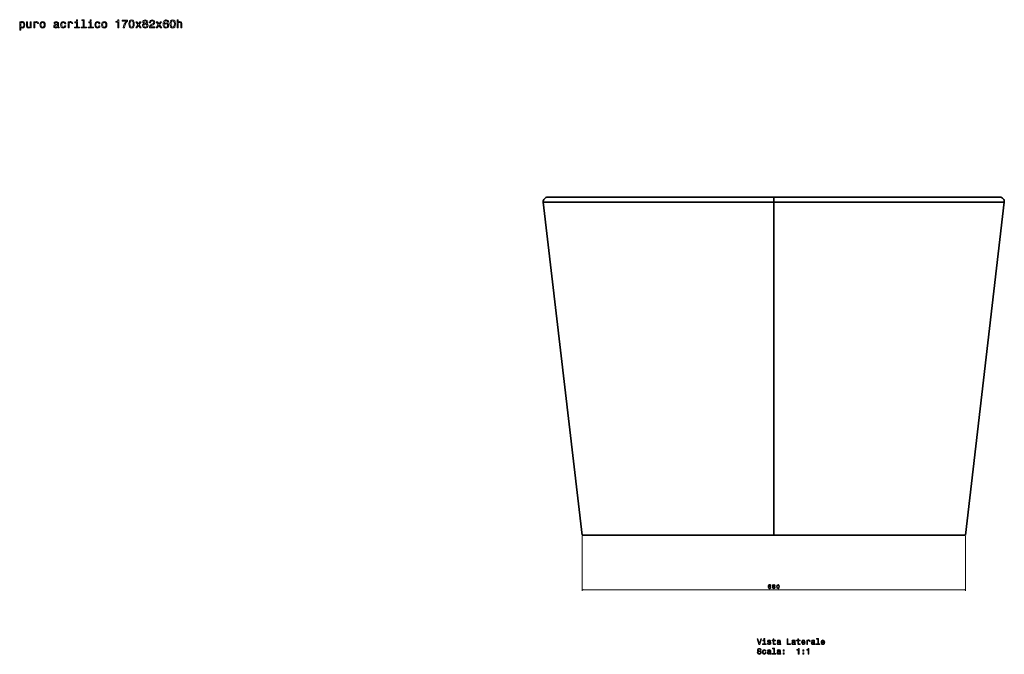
# Model space of a CAD drawing. Extents: x -255 to 3353, y -221 to 2110.
# Tile 5 of 5: x 1606 to 3353, y 983 to 2110. Entities that reach past the tile are written whole.
import ezdxf

# ---------------------------------------------------------------- set-up
doc = ezdxf.new("R2010")
doc.units = 0

msp = doc.modelspace()

# ---------------------------------------------------------------- linework, layer by layer
at = {"color": 7, "lineweight": 35}
for p, q in [((2535.4, 1785.9), (2604.3, 1194.9)), ((2535.4, 1785.9), (2604.3, 1194.9)), ((2944.3, 1794.9), (2543.3, 1794.9)), ((2543.3, 1794.9), (2944.3, 1794.9)), ((2944.3, 1794.9), (3345.3, 1794.9)), ((3345.3, 1794.9), (2944.3, 1794.9)), ((2944.3, 1785.9), (2944.3, 1194.9)), ((2944.3, 1785.9), (2944.3, 1194.9)), ((3353.3, 1785.9), (3284.3, 1194.9)), ((3353.3, 1785.9), (3284.3, 1194.9)), ((2604.3, 1194.9), (2944.3, 1194.9)), ((2944.3, 1194.9), (2604.3, 1194.9)), ((2944.3, 1194.9), (2604.3, 1194.9)), ((2944.3, 1194.9), (3283.8, 1194.9)), ((2944.3, 1194.9), (3284.3, 1194.9)), ((2944.3, 1194.9), (3284.3, 1194.9))]:
    msp.add_line(p, q, dxfattribs=at)
at = {"color": 7, "lineweight": 35, "ltscale": 0.223175}
msp.add_line((2944.3, 1794.9), (2944.3, 1785.9), dxfattribs=at)
msp.add_line((2944.3, 1794.9), (2944.3, 1785.9), dxfattribs=at)
at = {"color": 7, "lineweight": 35, "ltscale": 0.024811}
msp.add_line((3344.3, 1794.9), (3345.3, 1794.9), dxfattribs=at)
at = {"color": 7, "lineweight": 13}
for p, q in [((2604.3, 1192.9), (2604.3, 1096.1)), ((3284.3, 1192.9), (3284.3, 1096.1)), ((2604.3, 1098.1), (3284.3, 1098.1))]:
    msp.add_line(p, q, dxfattribs=at)
at = {"color": 7, "lineweight": 35, "ltscale": 0.000195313}
msp.add_line((3284.3, 1194.9), (3284.3, 1194.9), dxfattribs=at)
at = {"color": 7, "lineweight": 13}
for points in [[(1608.1, 2104.6), (1608.1, 2106.3), (1606.3, 2106.3), (1606.3, 2091.2), (1608.1, 2091.2), (1608.1, 2097.1), (1608.7, 2096.1), (1609.4, 2095.5), (1611.2, 2095.1), (1612.9, 2095.4), (1614.2, 2096.6), (1615.1, 2098.4), (1615.4, 2100.9), (1615.1, 2103.3), (1614.2, 2105.1), (1612.9, 2106.2), (1611.2, 2106.7), (1610.2, 2106.5), (1609.4, 2106.1), (1608.7, 2105.5)], [(1610.9, 2096.6), (1609.7, 2096.9), (1608.8, 2097.7), (1608.3, 2099), (1608.1, 2100.9), (1608.3, 2102.7), (1608.8, 2104), (1609.7, 2104.8), (1610.9, 2105.1), (1612, 2104.8), (1612.8, 2104), (1613.4, 2102.7), (1613.6, 2100.9), (1613.4, 2099), (1612.8, 2097.7), (1612, 2096.9)], [(1626.9, 2106.3), (1625.1, 2106.3), (1625.1, 2100), (1624.9, 2098.6), (1624.3, 2097.5), (1623.4, 2096.9), (1622.2, 2096.7), (1621.3, 2096.8), (1620.7, 2097.3), (1620.4, 2098.1), (1620.3, 2099.3), (1620.3, 2106.3), (1618.5, 2106.3), (1618.5, 2099.1), (1618.6, 2097.7), (1618.9, 2096.5), (1620.1, 2095.4), (1622, 2095.1), (1623, 2095.2), (1623.9, 2095.6), (1624.6, 2096.2), (1625.2, 2097.1), (1625.2, 2095.4), (1626.9, 2095.4)], [(1631.4, 2095.4), (1633.1, 2095.4), (1633.1, 2101.6), (1633.3, 2103.1), (1633.9, 2104.2), (1634.8, 2104.8), (1635.9, 2105.1), (1636.8, 2104.9), (1637.5, 2104.5), (1637.9, 2103.8), (1638, 2102.9), (1639.8, 2102.9), (1639.6, 2104.5), (1638.9, 2105.7), (1637.8, 2106.4), (1636.3, 2106.7), (1635.3, 2106.5), (1634.4, 2106.1), (1633.6, 2105.4), (1633, 2104.5), (1633, 2106.3), (1631.4, 2106.3)], [(1642.3, 2100.8), (1642.6, 2098.4), (1643.6, 2096.6), (1645, 2095.4), (1647, 2095.1), (1649, 2095.4), (1650.5, 2096.5), (1651.4, 2098.4), (1651.7, 2100.8), (1651.4, 2103.3), (1650.5, 2105.1), (1649, 2106.2), (1647, 2106.7), (1645, 2106.2), (1643.6, 2105.1), (1642.6, 2103.3)], [(1644.1, 2100.9), (1644.3, 2102.7), (1644.9, 2104), (1645.8, 2104.8), (1647, 2105.1), (1648.2, 2104.8), (1649.1, 2104), (1649.7, 2102.7), (1649.9, 2100.9), (1649.7, 2099), (1649.1, 2097.7), (1648.2, 2096.9), (1647, 2096.6), (1645.8, 2096.9), (1644.9, 2097.7), (1644.3, 2099)], [(1673.6, 2096.8), (1673.6, 2096.8), (1673.7, 2096.1), (1674, 2095.6), (1675.2, 2095.2), (1676.2, 2095.4), (1676.2, 2096.8), (1675.8, 2096.7), (1675.2, 2097), (1675.1, 2097.8), (1675.1, 2103.4), (1674.9, 2104.8), (1674.2, 2105.8), (1673, 2106.4), (1671.2, 2106.7), (1669.5, 2106.4), (1668.3, 2105.7), (1667.5, 2104.7), (1667.2, 2103.2), (1667.2, 2103.1), (1668.8, 2103.1), (1669, 2104), (1669.4, 2104.6), (1670.1, 2104.9), (1671.2, 2105.1), (1672.2, 2105), (1672.9, 2104.7), (1673.3, 2104.1), (1673.4, 2103.4), (1673.3, 2102.6), (1673, 2102.2), (1672.2, 2102), (1670.7, 2101.8), (1669, 2101.4), (1667.7, 2100.8), (1667, 2099.8), (1666.8, 2098.3), (1667, 2096.9), (1667.6, 2096), (1668.6, 2095.3), (1670, 2095.1), (1671.9, 2095.5)], [(1673.4, 2099.2), (1673.1, 2098.2), (1672.5, 2097.4), (1671.5, 2096.8), (1670.3, 2096.7), (1669.6, 2096.8), (1669, 2097.1), (1668.7, 2097.7), (1668.6, 2098.4), (1668.6, 2099.1), (1669, 2099.7), (1670.3, 2100.2), (1671.9, 2100.5), (1673.4, 2100.9)], [(1686.2, 2102.7), (1687.9, 2102.7), (1687.6, 2104.3), (1686.7, 2105.6), (1685.4, 2106.3), (1683.6, 2106.7), (1681.7, 2106.2), (1680.2, 2105.1), (1679.3, 2103.3), (1678.9, 2100.8), (1679.2, 2098.4), (1680.1, 2096.6), (1681.6, 2095.4), (1683.5, 2095.1), (1685.3, 2095.4), (1686.6, 2096.2), (1687.5, 2097.5), (1688, 2099.3), (1686.3, 2099.3), (1686, 2098.2), (1685.4, 2097.3), (1684.6, 2096.8), (1683.6, 2096.6), (1682.4, 2096.9), (1681.5, 2097.7), (1680.9, 2099), (1680.8, 2100.9), (1680.9, 2102.7), (1681.5, 2104), (1682.4, 2104.8), (1683.6, 2105.1), (1684.6, 2104.9), (1685.4, 2104.5), (1686, 2103.7)], [(1692.1, 2095.4), (1693.9, 2095.4), (1693.9, 2101.6), (1694, 2103.1), (1694.6, 2104.2), (1695.5, 2104.8), (1696.7, 2105.1), (1697.6, 2104.9), (1698.2, 2104.5), (1698.6, 2103.8), (1698.8, 2102.9), (1700.6, 2102.9), (1700.3, 2104.5), (1699.7, 2105.7), (1698.5, 2106.4), (1697, 2106.7), (1696, 2106.5), (1695.1, 2106.1), (1694.3, 2105.4), (1693.7, 2104.5), (1693.7, 2106.3), (1692.1, 2106.3)], [(1709, 2096.9), (1709, 2105.9), (1704.4, 2105.9), (1704.4, 2104.4), (1707.2, 2104.4), (1707.2, 2096.9), (1703.6, 2096.9), (1703.6, 2095.4), (1712.7, 2095.4), (1712.7, 2096.9)], [(1709.1, 2109.9), (1707.2, 2109.9), (1707.2, 2107.9), (1709.1, 2107.9)], [(1719.2, 2108.4), (1719.2, 2096.9), (1715.6, 2096.9), (1715.6, 2095.4), (1724.6, 2095.4), (1724.6, 2096.9), (1721, 2096.9), (1721, 2109.9), (1716.5, 2109.9), (1716.5, 2108.4)], [(1733.3, 2096.9), (1733.3, 2105.9), (1728.7, 2105.9), (1728.7, 2104.4), (1731.5, 2104.4), (1731.5, 2096.9), (1727.9, 2096.9), (1727.9, 2095.4), (1737, 2095.4), (1737, 2096.9)], [(1733.3, 2109.9), (1731.5, 2109.9), (1731.5, 2107.9), (1733.3, 2107.9)], [(1746.9, 2102.7), (1748.7, 2102.7), (1748.3, 2104.3), (1747.4, 2105.6), (1746.1, 2106.3), (1744.3, 2106.7), (1742.4, 2106.2), (1740.9, 2105.1), (1740, 2103.3), (1739.7, 2100.8), (1740, 2098.4), (1740.9, 2096.6), (1742.3, 2095.4), (1744.3, 2095.1), (1746, 2095.4), (1747.3, 2096.2), (1748.3, 2097.5), (1748.7, 2099.3), (1747, 2099.3), (1746.7, 2098.2), (1746.1, 2097.3), (1745.3, 2096.8), (1744.3, 2096.6), (1743.1, 2096.9), (1742.2, 2097.7), (1741.7, 2099), (1741.5, 2100.9), (1741.7, 2102.7), (1742.2, 2104), (1743.1, 2104.8), (1744.3, 2105.1), (1745.4, 2104.9), (1746.2, 2104.5), (1746.7, 2103.7)], [(1751.6, 2100.8), (1751.9, 2098.4), (1752.9, 2096.6), (1754.3, 2095.4), (1756.3, 2095.1), (1758.3, 2095.4), (1759.7, 2096.5), (1760.7, 2098.4), (1761, 2100.8), (1760.7, 2103.3), (1759.7, 2105.1), (1758.3, 2106.2), (1756.3, 2106.7), (1754.3, 2106.2), (1752.9, 2105.1), (1751.9, 2103.3)], [(1753.4, 2100.9), (1753.6, 2102.7), (1754.2, 2104), (1755.1, 2104.8), (1756.3, 2105.1), (1757.5, 2104.8), (1758.4, 2104), (1759, 2102.7), (1759.2, 2100.9), (1759, 2099), (1758.4, 2097.7), (1757.5, 2096.9), (1756.3, 2096.6), (1755.1, 2096.9), (1754.2, 2097.7), (1753.6, 2099)], [(1780.2, 2095.4), (1782.1, 2095.4), (1782.1, 2109.5), (1780.7, 2109.5), (1780.3, 2108.3), (1779.6, 2107.5), (1778.5, 2107), (1777, 2106.8), (1777, 2105.4), (1780.2, 2105.4)], [(1789.9, 2095.4), (1792, 2095.4), (1792.6, 2098.8), (1793.8, 2101.9), (1795.5, 2104.8), (1797.6, 2107.5), (1797.6, 2109.1), (1788, 2109.1), (1788, 2107.3), (1795.7, 2107.3), (1793.5, 2104.6), (1791.8, 2101.7), (1790.6, 2098.7)], [(1800, 2102.3), (1800.3, 2099.1), (1801.3, 2096.8), (1802.8, 2095.5), (1804.9, 2095), (1807, 2095.5), (1808.5, 2096.8), (1809.4, 2099.1), (1809.7, 2102.3), (1809.4, 2105.4), (1809, 2106.7), (1808.5, 2107.7), (1807, 2109.1), (1804.9, 2109.5), (1802.8, 2109.1), (1801.3, 2107.7), (1800.3, 2105.4)], [(1802, 2102.3), (1802.1, 2104.7), (1802.6, 2106.5), (1803.5, 2107.5), (1804.9, 2107.9), (1806.2, 2107.5), (1807.1, 2106.5), (1807.6, 2104.7), (1807.8, 2102.3), (1807.6, 2099.8), (1807.1, 2098.1), (1806.2, 2097), (1804.9, 2096.7), (1803.5, 2097), (1802.6, 2098.1), (1802.1, 2099.8)], [(1814.2, 2095.4), (1816.9, 2099.7), (1819.8, 2095.4), (1821.9, 2095.4), (1818.1, 2101), (1821.7, 2106.3), (1819.7, 2106.3), (1817, 2102.3), (1814.4, 2106.3), (1812.3, 2106.3), (1815.9, 2101), (1812.1, 2095.4)], [(1826.7, 2103), (1825.7, 2102.4), (1824.9, 2101.6), (1824.5, 2100.6), (1824.4, 2099.4), (1824.7, 2097.7), (1825.6, 2096.3), (1827.1, 2095.4), (1829.2, 2095), (1831.2, 2095.4), (1832.7, 2096.3), (1833.7, 2097.7), (1834, 2099.4), (1833.8, 2100.6), (1833.4, 2101.6), (1832.7, 2102.4), (1831.7, 2103), (1832.5, 2103.5), (1833.1, 2104.1), (1833.4, 2104.9), (1833.5, 2105.9), (1833.2, 2107.4), (1832.4, 2108.5), (1831, 2109.3), (1829.2, 2109.5), (1827.4, 2109.3), (1826, 2108.5), (1825.1, 2107.4), (1824.8, 2105.9), (1824.9, 2104.9), (1825.3, 2104.1)], [(1826.3, 2099.5), (1826.5, 2100.6), (1827.1, 2101.4), (1828, 2101.9), (1829.2, 2102.1), (1830.4, 2101.9), (1831.3, 2101.4), (1831.9, 2100.6), (1832.1, 2099.5), (1831.9, 2098.3), (1831.3, 2097.5), (1830.4, 2096.9), (1829.2, 2096.7), (1828, 2096.9), (1827.1, 2097.5), (1826.5, 2098.3)], [(1826.7, 2105.8), (1826.9, 2106.7), (1827.4, 2107.3), (1828.2, 2107.8), (1829.2, 2107.9), (1830.2, 2107.8), (1831, 2107.3), (1831.4, 2106.7), (1831.6, 2105.8), (1831.4, 2104.9), (1831, 2104.1), (1830.2, 2103.7), (1829.2, 2103.5), (1828.2, 2103.7), (1827.4, 2104.1), (1826.9, 2104.9)], [(1836.4, 2095.4), (1846, 2095.4), (1846, 2097.2), (1838.4, 2097.2), (1838.8, 2098.1), (1839.6, 2098.9), (1841.8, 2100.3), (1843, 2100.9), (1844.3, 2101.8), (1845.3, 2102.8), (1845.8, 2104), (1846, 2105.4), (1845.7, 2107.1), (1844.7, 2108.4), (1843.3, 2109.2), (1841.4, 2109.5), (1839.5, 2109.2), (1838, 2108.2), (1837.1, 2106.7), (1836.7, 2104.7), (1836.7, 2104.5), (1838.6, 2104.5), (1838.6, 2104.6), (1838.7, 2106), (1839.3, 2107), (1840.2, 2107.6), (1841.3, 2107.9), (1842.5, 2107.7), (1843.3, 2107.2), (1843.9, 2106.4), (1844.1, 2105.4), (1844, 2104.5), (1843.6, 2103.7), (1842.9, 2103), (1842.1, 2102.4), (1840.9, 2101.7), (1838.9, 2100.5), (1837.5, 2099.1), (1836.7, 2097.5), (1836.4, 2095.5)], [(1850.6, 2095.4), (1853.4, 2099.7), (1856.2, 2095.4), (1858.4, 2095.4), (1854.5, 2101), (1858.2, 2106.3), (1856.1, 2106.3), (1853.5, 2102.3), (1850.8, 2106.3), (1848.7, 2106.3), (1852.3, 2101), (1848.5, 2095.4)], [(1870.5, 2105.7), (1870.1, 2107.3), (1869.2, 2108.5), (1867.8, 2109.3), (1866, 2109.5), (1864.8, 2109.4), (1863.8, 2109), (1862.9, 2108.4), (1862.1, 2107.5), (1861.5, 2106.4), (1861.1, 2105), (1860.8, 2103.4), (1860.7, 2101.6), (1861.1, 2098.8), (1862, 2096.7), (1863.6, 2095.5), (1865.8, 2095), (1867.8, 2095.4), (1869.3, 2096.3), (1870.2, 2097.8), (1870.6, 2099.7), (1870.2, 2101.6), (1869.3, 2103.1), (1867.9, 2104), (1866.1, 2104.4), (1864.2, 2104), (1862.8, 2102.8), (1863.1, 2105), (1863.7, 2106.6), (1864.7, 2107.6), (1866.1, 2107.9), (1867.1, 2107.7), (1867.8, 2107.3), (1868.3, 2106.6), (1868.6, 2105.7)], [(1868.6, 2099.7), (1868.4, 2098.4), (1867.8, 2097.5), (1866.9, 2096.8), (1865.8, 2096.6), (1864.6, 2096.8), (1863.7, 2097.5), (1863.1, 2098.4), (1862.9, 2099.7), (1863.1, 2100.9), (1863.7, 2101.9), (1864.6, 2102.5), (1865.9, 2102.7), (1867, 2102.5), (1867.8, 2101.9), (1868.4, 2101)], [(1872.9, 2102.3), (1873.2, 2099.1), (1874.1, 2096.8), (1875.7, 2095.5), (1877.8, 2095), (1879.8, 2095.5), (1881.4, 2096.8), (1882.3, 2099.1), (1882.6, 2102.3), (1882.3, 2105.4), (1881.9, 2106.7), (1881.4, 2107.7), (1879.8, 2109.1), (1877.8, 2109.5), (1875.7, 2109.1), (1874.1, 2107.7), (1873.2, 2105.4)], [(1874.8, 2102.3), (1875, 2104.7), (1875.5, 2106.5), (1876.4, 2107.5), (1877.8, 2107.9), (1879.1, 2107.5), (1880, 2106.5), (1880.5, 2104.7), (1880.7, 2102.3), (1880.5, 2099.8), (1880, 2098.1), (1879.1, 2097), (1877.8, 2096.7), (1876.4, 2097), (1875.5, 2098.1), (1875, 2099.8)], [(1885.7, 2095.4), (1887.5, 2095.4), (1887.5, 2101.7), (1887.7, 2103.1), (1888.3, 2104.2), (1889.2, 2104.8), (1890.4, 2105.1), (1891.4, 2104.9), (1892, 2104.3), (1892.3, 2103.4), (1892.4, 2102.2), (1892.4, 2095.4), (1894.1, 2095.4), (1894.1, 2102.6), (1894.1, 2104), (1893.7, 2105.2), (1892.5, 2106.3), (1890.7, 2106.7), (1889.6, 2106.5), (1888.8, 2106.1), (1888, 2105.5), (1887.5, 2104.7), (1887.5, 2109.9), (1885.7, 2109.9)], [(2939.3, 1105.2), (2939.1, 1106.1), (2938.6, 1106.7), (2938, 1107), (2937.1, 1107.2), (2936.5, 1107.1), (2936, 1106.9), (2935.5, 1106.6), (2935.1, 1106.2), (2934.8, 1105.6), (2934.6, 1104.9), (2934.5, 1104.1), (2934.4, 1103.2), (2934.6, 1101.8), (2935.1, 1100.8), (2935.9, 1100.1), (2937, 1099.9), (2937.9, 1100.1), (2938.7, 1100.6), (2939.2, 1101.3), (2939.3, 1102.3), (2939.2, 1103.2), (2938.7, 1104), (2938, 1104.4), (2937.1, 1104.6), (2936.1, 1104.4), (2935.4, 1103.8), (2935.6, 1104.9), (2935.9, 1105.7), (2936.4, 1106.2), (2937.1, 1106.4), (2937.6, 1106.3), (2938, 1106.1), (2938.2, 1105.7), (2938.3, 1105.2)], [(2938.4, 1102.3), (2938.2, 1101.6), (2938, 1101.1), (2937.5, 1100.8), (2936.9, 1100.7), (2936.4, 1100.8), (2935.9, 1101.1), (2935.6, 1101.6), (2935.5, 1102.3), (2935.6, 1102.9), (2935.9, 1103.4), (2936.4, 1103.7), (2937, 1103.8), (2937.5, 1103.7), (2938, 1103.4), (2938.2, 1102.9)], [(2943.1, 1103.9), (2942.6, 1103.6), (2942.2, 1103.2), (2942, 1102.7), (2941.9, 1102.1), (2942.1, 1101.2), (2942.5, 1100.5), (2943.3, 1100.1), (2944.3, 1099.9), (2945.3, 1100.1), (2946.1, 1100.5), (2946.6, 1101.2), (2946.7, 1102.1), (2946.7, 1102.7), (2946.4, 1103.2), (2946.1, 1103.6), (2945.6, 1103.9), (2946, 1104.1), (2946.3, 1104.5), (2946.4, 1104.9), (2946.5, 1105.4), (2946.3, 1106.1), (2945.9, 1106.7), (2945.2, 1107), (2944.3, 1107.2), (2943.4, 1107), (2942.7, 1106.7), (2942.3, 1106.1), (2942.2, 1105.4), (2942.2, 1104.9), (2942.4, 1104.5)], [(2942.9, 1102.2), (2943, 1102.7), (2943.3, 1103.1), (2943.7, 1103.4), (2944.3, 1103.4), (2944.9, 1103.4), (2945.4, 1103.1), (2945.7, 1102.7), (2945.8, 1102.2), (2945.7, 1101.6), (2945.4, 1101.1), (2944.9, 1100.9), (2944.3, 1100.8), (2943.7, 1100.9), (2943.3, 1101.1), (2943, 1101.6)], [(2943.1, 1105.3), (2943.2, 1105.7), (2943.4, 1106.1), (2943.8, 1106.3), (2944.3, 1106.4), (2944.8, 1106.3), (2945.2, 1106.1), (2945.5, 1105.7), (2945.5, 1105.3), (2945.5, 1104.8), (2945.2, 1104.5), (2944.8, 1104.2), (2944.3, 1104.2), (2943.8, 1104.3), (2943.4, 1104.5), (2943.2, 1104.8)], [(2949.4, 1103.5), (2949.5, 1102), (2950, 1100.8), (2950.8, 1100.1), (2951.8, 1099.9), (2952.8, 1100.1), (2953.6, 1100.8), (2954.1, 1102), (2954.2, 1103.5), (2954.1, 1105.1), (2953.9, 1105.7), (2953.6, 1106.3), (2952.8, 1106.9), (2951.8, 1107.2), (2950.8, 1106.9), (2950, 1106.2), (2949.5, 1105.1)], [(2950.3, 1103.5), (2950.4, 1104.8), (2950.7, 1105.6), (2951.1, 1106.2), (2951.8, 1106.3), (2952.5, 1106.2), (2952.9, 1105.6), (2953.2, 1104.8), (2953.3, 1103.5), (2953.2, 1102.3), (2952.9, 1101.4), (2952.5, 1100.9), (2951.8, 1100.7), (2951.1, 1100.9), (2950.7, 1101.4), (2950.4, 1102.3)], [(2921.2, 1011), (2918.7, 1002.5), (2916.1, 1011), (2914.7, 1011), (2917.9, 1001), (2919.4, 1001), (2922.5, 1011)], [(2928.2, 1002.1), (2928.2, 1008.5), (2925, 1008.5), (2925, 1007.4), (2927, 1007.4), (2927, 1002.1), (2924.4, 1002.1), (2924.4, 1001), (2930.9, 1001), (2930.9, 1002.1)], [(2928.3, 1011.3), (2926.9, 1011.3), (2926.9, 1009.9), (2928.3, 1009.9)], [(2936.8, 1005.5), (2935.6, 1005.8), (2934.7, 1006.1), (2934.4, 1006.8), (2934.5, 1007.3), (2934.8, 1007.6), (2935.3, 1007.8), (2936, 1007.9), (2936.6, 1007.8), (2937.2, 1007.6), (2937.5, 1007.2), (2937.7, 1006.7), (2938.9, 1006.7), (2938.9, 1006.7), (2938.7, 1007.6), (2938.1, 1008.4), (2937.2, 1008.8), (2936, 1009), (2934.7, 1008.8), (2933.9, 1008.3), (2933.3, 1007.6), (2933.1, 1006.7), (2933.2, 1005.9), (2933.7, 1005.3), (2934.3, 1004.8), (2935.3, 1004.5), (2936.7, 1004.2), (2937.6, 1003.8), (2937.8, 1003.6), (2937.9, 1003.1), (2937.7, 1002.6), (2937.4, 1002.2), (2936.8, 1001.9), (2936.1, 1001.8), (2935.3, 1001.9), (2934.7, 1002.2), (2934.3, 1002.7), (2934.2, 1003.4), (2932.9, 1003.4), (2933.1, 1002.2), (2933.7, 1001.4), (2934.7, 1000.9), (2936, 1000.7), (2937.3, 1000.9), (2938.3, 1001.4), (2938.9, 1002.2), (2939.1, 1003.3), (2939, 1004.2), (2938.5, 1004.8), (2937.8, 1005.2)], [(2943.4, 1007.4), (2943.4, 1003.5), (2943.5, 1002.3), (2943.9, 1001.4), (2944.7, 1000.9), (2946.1, 1000.7), (2947.6, 1000.8), (2947.6, 1001.9), (2946.5, 1001.8), (2945.5, 1001.9), (2944.9, 1002.3), (2944.7, 1002.9), (2944.7, 1003.7), (2944.7, 1007.4), (2947.6, 1007.4), (2947.6, 1008.5), (2944.7, 1008.5), (2944.7, 1010.7), (2943.4, 1010.7), (2943.4, 1008.5), (2941.2, 1008.5), (2941.2, 1007.4)], [(2955, 1002), (2955, 1002), (2955, 1001.5), (2955.3, 1001.1), (2956.2, 1000.8), (2956.9, 1001), (2956.9, 1001.9), (2956.6, 1001.9), (2956.2, 1002.1), (2956.1, 1002.7), (2956.1, 1006.7), (2955.9, 1007.7), (2955.4, 1008.4), (2954.5, 1008.8), (2953.3, 1009), (2952.1, 1008.8), (2951.2, 1008.3), (2950.6, 1007.6), (2950.5, 1006.6), (2950.5, 1006.5), (2951.6, 1006.5), (2951.7, 1007.1), (2952, 1007.5), (2952.5, 1007.8), (2953.3, 1007.9), (2954, 1007.8), (2954.5, 1007.6), (2954.8, 1007.2), (2954.9, 1006.7), (2954.8, 1006.1), (2954.6, 1005.8), (2954, 1005.6), (2952.9, 1005.5), (2951.7, 1005.3), (2950.8, 1004.8), (2950.3, 1004.1), (2950.1, 1003), (2950.3, 1002.1), (2950.7, 1001.4), (2951.4, 1000.9), (2952.4, 1000.8), (2953.8, 1001.1)], [(2954.8, 1003.7), (2954.7, 1002.9), (2954.2, 1002.4), (2953.5, 1002), (2952.7, 1001.9), (2952.1, 1001.9), (2951.7, 1002.2), (2951.5, 1002.6), (2951.4, 1003.1), (2951.5, 1003.6), (2951.7, 1004), (2952.6, 1004.4), (2953.8, 1004.6), (2954.8, 1004.9)], [(2967.8, 1001), (2974.2, 1001), (2974.2, 1002.2), (2969.1, 1002.2), (2969.1, 1011), (2967.8, 1011)], [(2981, 1002), (2981, 1002), (2981.1, 1001.5), (2981.3, 1001.1), (2982.2, 1000.8), (2982.9, 1001), (2982.9, 1001.9), (2982.6, 1001.9), (2982.2, 1002.1), (2982.1, 1002.7), (2982.1, 1006.7), (2982, 1007.7), (2981.4, 1008.4), (2980.6, 1008.8), (2979.3, 1009), (2978.1, 1008.8), (2977.2, 1008.3), (2976.7, 1007.6), (2976.5, 1006.6), (2976.5, 1006.5), (2977.6, 1006.5), (2977.7, 1007.1), (2978, 1007.5), (2978.6, 1007.8), (2979.3, 1007.9), (2980, 1007.8), (2980.5, 1007.6), (2980.8, 1007.2), (2980.9, 1006.7), (2980.8, 1006.1), (2980.6, 1005.8), (2980, 1005.6), (2979, 1005.5), (2977.7, 1005.3), (2976.8, 1004.8), (2976.3, 1004.1), (2976.2, 1003), (2976.3, 1002.1), (2976.7, 1001.4), (2977.5, 1000.9), (2978.5, 1000.8), (2979.8, 1001.1)], [(2980.9, 1003.7), (2980.7, 1002.9), (2980.2, 1002.4), (2979.5, 1002), (2978.7, 1001.9), (2978.1, 1001.9), (2977.7, 1002.2), (2977.5, 1002.6), (2977.4, 1003.1), (2977.5, 1003.6), (2977.7, 1004), (2978.6, 1004.4), (2979.8, 1004.6), (2980.9, 1004.9)], [(2986.8, 1007.4), (2986.8, 1003.5), (2986.9, 1002.3), (2987.3, 1001.4), (2988.1, 1000.9), (2989.4, 1000.7), (2990.9, 1000.8), (2990.9, 1001.9), (2989.8, 1001.8), (2988.9, 1001.9), (2988.3, 1002.3), (2988.1, 1002.9), (2988, 1003.7), (2988, 1007.4), (2990.9, 1007.4), (2990.9, 1008.5), (2988, 1008.5), (2988, 1010.7), (2986.8, 1010.7), (2986.8, 1008.5), (2984.6, 1008.5), (2984.6, 1007.4)], [(2994.9, 1004.5), (2999.9, 1004.5), (2999.9, 1005.1), (2999.7, 1006.7), (2999.1, 1008), (2998.1, 1008.7), (2996.7, 1009), (2995.4, 1008.7), (2994.4, 1007.9), (2993.8, 1006.6), (2993.5, 1004.9), (2993.8, 1003.1), (2994.4, 1001.8), (2995.4, 1001), (2996.7, 1000.7), (2997.8, 1000.9), (2998.7, 1001.4), (2999.4, 1002.2), (2999.8, 1003.2), (2998.6, 1003.2), (2998.3, 1002.6), (2997.9, 1002.2), (2996.9, 1001.9), (2996, 1002), (2995.4, 1002.5), (2995, 1003.3), (2994.9, 1004.4)], [(2994.9, 1005.6), (2995, 1006.5), (2995.4, 1007.3), (2996, 1007.7), (2996.8, 1007.9), (2997.5, 1007.7), (2998.1, 1007.3), (2998.5, 1006.5), (2998.6, 1005.6)], [(3002.9, 1001), (3004.2, 1001), (3004.2, 1005.4), (3004.3, 1006.5), (3004.7, 1007.2), (3005.3, 1007.7), (3006.2, 1007.9), (3006.8, 1007.8), (3007.3, 1007.5), (3007.6, 1007), (3007.7, 1006.3), (3009, 1006.3), (3008.8, 1007.5), (3008.3, 1008.3), (3007.5, 1008.8), (3006.4, 1009), (3005.7, 1008.9), (3005.1, 1008.6), (3004.5, 1008.1), (3004.1, 1007.4), (3004.1, 1008.7), (3002.9, 1008.7)], [(3015.7, 1002), (3015.7, 1002), (3015.8, 1001.5), (3016, 1001.1), (3016.9, 1000.8), (3017.6, 1001), (3017.6, 1001.9), (3017.3, 1001.9), (3016.9, 1002.1), (3016.8, 1002.7), (3016.8, 1006.7), (3016.6, 1007.7), (3016.1, 1008.4), (3015.3, 1008.8), (3014, 1009), (3012.8, 1008.8), (3011.9, 1008.3), (3011.4, 1007.6), (3011.2, 1006.6), (3011.2, 1006.5), (3012.3, 1006.5), (3012.4, 1007.1), (3012.7, 1007.5), (3013.2, 1007.8), (3014, 1007.9), (3014.7, 1007.8), (3015.2, 1007.6), (3015.5, 1007.2), (3015.6, 1006.7), (3015.5, 1006.1), (3015.3, 1005.8), (3014.7, 1005.6), (3013.7, 1005.5), (3012.4, 1005.3), (3011.5, 1004.8), (3011, 1004.1), (3010.9, 1003), (3011, 1002.1), (3011.4, 1001.4), (3012.2, 1000.9), (3013.2, 1000.8), (3014.5, 1001.1)], [(3015.6, 1003.7), (3015.4, 1002.9), (3014.9, 1002.4), (3014.2, 1002), (3013.4, 1001.9), (3012.8, 1001.9), (3012.4, 1002.2), (3012.2, 1002.6), (3012.1, 1003.1), (3012.2, 1003.6), (3012.4, 1004), (3013.3, 1004.4), (3014.5, 1004.6), (3015.6, 1004.9)], [(3022.3, 1010.3), (3022.3, 1002.1), (3019.7, 1002.1), (3019.7, 1001), (3026.2, 1001), (3026.2, 1002.1), (3023.6, 1002.1), (3023.6, 1011.3), (3020.3, 1011.3), (3020.3, 1010.3)], [(3029.6, 1004.5), (3034.6, 1004.5), (3034.6, 1005.1), (3034.4, 1006.7), (3033.8, 1008), (3032.8, 1008.7), (3031.4, 1009), (3030.1, 1008.7), (3029.1, 1007.9), (3028.5, 1006.6), (3028.2, 1004.9), (3028.4, 1003.1), (3029.1, 1001.8), (3030.1, 1001), (3031.4, 1000.7), (3032.5, 1000.9), (3033.4, 1001.4), (3034.1, 1002.2), (3034.5, 1003.2), (3033.2, 1003.2), (3033, 1002.6), (3032.6, 1002.2), (3031.5, 1001.9), (3030.7, 1002), (3030.1, 1002.5), (3029.7, 1003.3), (3029.6, 1004.4)], [(3029.6, 1005.6), (3029.7, 1006.5), (3030.1, 1007.3), (3030.7, 1007.7), (3031.5, 1007.9), (3032.2, 1007.7), (3032.8, 1007.3), (3033.2, 1006.5), (3033.3, 1005.6)], [(2916.4, 987), (2915.1, 987), (2915.4, 985.5), (2916.1, 984.4), (2917.2, 983.7), (2918.7, 983.4), (2920.2, 983.7), (2921.3, 984.3), (2922, 985.3), (2922.3, 986.6), (2922, 987.8), (2921.4, 988.6), (2920.5, 989.1), (2919.1, 989.4), (2918, 989.7), (2917.3, 990), (2916.9, 990.5), (2916.7, 991.2), (2916.9, 991.9), (2917.2, 992.3), (2917.8, 992.7), (2918.6, 992.8), (2919.4, 992.6), (2920, 992.3), (2920.5, 991.6), (2920.7, 990.7), (2922, 990.7), (2922, 990.8), (2921.7, 992.1), (2921.1, 993.1), (2920, 993.8), (2918.6, 994), (2917.3, 993.8), (2916.3, 993.1), (2915.6, 992.2), (2915.4, 991), (2915.6, 989.9), (2916.1, 989.2), (2917, 988.7), (2918.2, 988.3), (2919.3, 988), (2920.2, 987.7), (2920.7, 987.2), (2920.9, 986.5), (2920.8, 985.7), (2920.3, 985.1), (2919.6, 984.8), (2918.8, 984.6), (2917.8, 984.8), (2917, 985.3), (2916.5, 986)], [(2929.3, 988.9), (2930.5, 988.9), (2930.3, 990), (2929.7, 990.9), (2928.7, 991.5), (2927.4, 991.7), (2926.1, 991.4), (2925, 990.6), (2924.3, 989.3), (2924.1, 987.6), (2924.3, 985.8), (2925, 984.5), (2926, 983.7), (2927.4, 983.4), (2928.6, 983.7), (2929.6, 984.3), (2930.3, 985.2), (2930.6, 986.5), (2929.3, 986.5), (2929.1, 985.7), (2928.7, 985.1), (2928.1, 984.7), (2927.4, 984.6), (2926.6, 984.8), (2925.9, 985.3), (2925.5, 986.3), (2925.4, 987.6), (2925.5, 988.9), (2925.9, 989.8), (2926.6, 990.4), (2927.4, 990.6), (2928.2, 990.5), (2928.8, 990.1), (2929.1, 989.6)], [(2937.6, 984.7), (2937.6, 984.7), (2937.7, 984.2), (2937.9, 983.8), (2938.8, 983.6), (2939.5, 983.7), (2939.5, 984.7), (2939.2, 984.6), (2938.8, 984.8), (2938.8, 985.4), (2938.8, 989.4), (2938.6, 990.4), (2938.1, 991.1), (2937.2, 991.6), (2936, 991.7), (2934.7, 991.5), (2933.9, 991.1), (2933.3, 990.3), (2933.1, 989.3), (2933.1, 989.2), (2934.2, 989.2), (2934.3, 989.8), (2934.7, 990.2), (2935.2, 990.5), (2935.9, 990.6), (2936.6, 990.5), (2937.1, 990.3), (2937.4, 989.9), (2937.5, 989.4), (2937.5, 988.8), (2937.2, 988.5), (2936.7, 988.4), (2935.6, 988.2), (2934.3, 988), (2933.5, 987.5), (2932.9, 986.8), (2932.8, 985.7), (2932.9, 984.8), (2933.4, 984.1), (2934.1, 983.6), (2935.1, 983.5), (2936.4, 983.8)], [(2937.5, 986.4), (2937.3, 985.7), (2936.9, 985.1), (2936.2, 984.7), (2935.3, 984.6), (2934.8, 984.7), (2934.4, 984.9), (2934.1, 985.3), (2934.1, 985.9), (2934.1, 986.4), (2934.3, 986.7), (2935.3, 987.1), (2936.4, 987.3), (2937.5, 987.6)], [(2944.2, 993), (2944.2, 984.8), (2941.6, 984.8), (2941.6, 983.7), (2948.1, 983.7), (2948.1, 984.8), (2945.5, 984.8), (2945.5, 994.1), (2942.2, 994.1), (2942.2, 993)], [(2955, 984.7), (2955, 984.7), (2955, 984.2), (2955.3, 983.8), (2956.2, 983.6), (2956.9, 983.7), (2956.9, 984.7), (2956.6, 984.6), (2956.2, 984.8), (2956.1, 985.4), (2956.1, 989.4), (2955.9, 990.4), (2955.4, 991.1), (2954.5, 991.6), (2953.3, 991.7), (2952.1, 991.5), (2951.2, 991.1), (2950.6, 990.3), (2950.5, 989.3), (2950.5, 989.2), (2951.6, 989.2), (2951.7, 989.8), (2952, 990.2), (2952.5, 990.5), (2953.3, 990.6), (2954, 990.5), (2954.5, 990.3), (2954.8, 989.9), (2954.9, 989.4), (2954.8, 988.8), (2954.6, 988.5), (2954, 988.4), (2952.9, 988.2), (2951.7, 988), (2950.8, 987.5), (2950.3, 986.8), (2950.1, 985.7), (2950.3, 984.8), (2950.7, 984.1), (2951.4, 983.6), (2952.4, 983.5), (2953.8, 983.8)], [(2954.8, 986.4), (2954.7, 985.7), (2954.2, 985.1), (2953.5, 984.7), (2952.7, 984.6), (2952.1, 984.7), (2951.7, 984.9), (2951.5, 985.3), (2951.4, 985.9), (2951.5, 986.4), (2951.7, 986.7), (2952.6, 987.1), (2953.8, 987.3), (2954.8, 987.6)], [(2961, 989.3), (2963, 989.3), (2963, 991.4), (2961, 991.4)], [(2961, 983.7), (2963, 983.7), (2963, 985.9), (2961, 985.9)], [(2987.8, 983.7), (2989.1, 983.7), (2989.1, 993.8), (2988.1, 993.8), (2987.9, 992.9), (2987.4, 992.3), (2986.6, 992), (2985.5, 991.9), (2985.5, 990.8), (2987.8, 990.8)], [(2995.7, 989.3), (2997.7, 989.3), (2997.7, 991.4), (2995.7, 991.4)], [(2995.7, 983.7), (2997.7, 983.7), (2997.7, 985.9), (2995.7, 985.9)], [(3005.2, 983.7), (3006.5, 983.7), (3006.5, 993.8), (3005.5, 993.8), (3005.2, 992.9), (3004.7, 992.3), (3003.9, 992), (3002.8, 991.9), (3002.8, 990.8), (3005.2, 990.8)]]:
    msp.add_lwpolyline(points, close=True, dxfattribs=at)
at = {"color": 7, "lineweight": 35}
for points in [[(2944.3, 1785.9), (2774.7, 1785.9), (2577.8, 1785.9), (2537.7, 1785.9), (2535.9, 1785.9), (2535.4, 1785.9)], [(2944.3, 1785.9), (2774, 1785.9), (2621.6, 1785.9), (2537.8, 1785.9), (2535.9, 1785.9), (2535.4, 1785.9)], [(3353.3, 1785.9), (3352.6, 1785.9), (3350.5, 1785.9), (3308.2, 1785.9), (3151.9, 1785.9), (2944.3, 1785.9)], [(3353.3, 1785.9), (3352.5, 1785.9), (3350.9, 1785.9), (3266.6, 1785.9), (3140.5, 1785.9), (2944.3, 1785.9)]]:
    msp.add_lwpolyline(points, dxfattribs=at)
at = {"color": 7, "lineweight": 13}
for points in [[(2606.3, 1098.6), (2604.3, 1098.1), (2606.3, 1097.6)], [(3282.4, 1097.6), (3284.3, 1098.1), (3282.4, 1098.6)]]:
    msp.add_lwpolyline(points, dxfattribs=at)
at = {"color": 7, "lineweight": 35}
for centre, start, end in [((2543.3, 1786.9), 90, 186.6544), ((2543.3, 1786.9), 90, 186.6544), ((3345.3, 1786.9), 353.3456, 90), ((3345.3, 1786.9), 353.3456, 90)]:
    msp.add_arc(centre, 8, start, end, dxfattribs=at)

doc.saveas('drawing.dxf')
